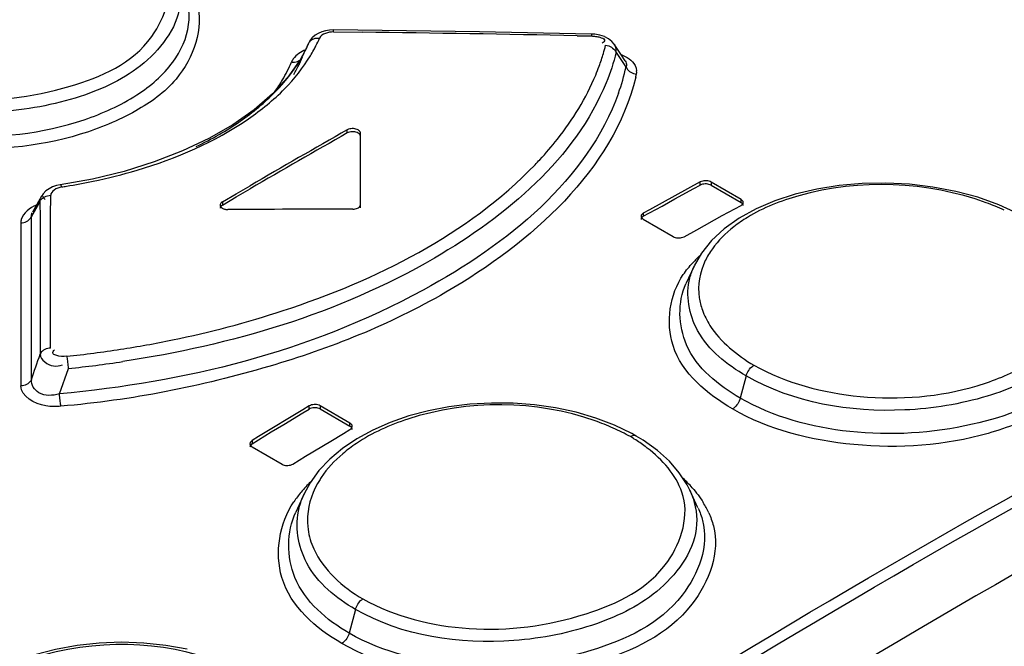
# Model space of a CAD drawing. Header units: inches. Extents: x 0 to 117, y 0 to 83.
# Tile 26 of 57: x 102.751 to 103.255, y 23.231 to 23.553. Entities that reach past the tile are written whole.
import ezdxf

# ---------------------------------------------------------------- set-up
doc = ezdxf.new("R2010")
doc.units = ezdxf.units.IN
doc.header["$LTSCALE"] = 6.4311023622
doc.header["$MEASUREMENT"] = 0
doc.layers.get('0').update_dxf_attribs({"linetype": 'CONTINUOUS'})

msp = doc.modelspace()

# ---------------------------------------------------------------- linework, layer by layer
at = {"color": 7, "linetype": 'CONTINUOUS'}
for p, q in [((102.8991825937, 23.5411399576), (102.9007507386, 23.5433608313)), ((102.9862163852, 23.5462093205), (102.911498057, 23.5472324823)), ((102.9115109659, 23.5461930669), (102.9114981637, 23.5472324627)), ((102.9115109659, 23.5461930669), (102.9261992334, 23.5460289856)), ((103.0436504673, 23.5451420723), (102.9862163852, 23.5462093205)), ((103.0363071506, 23.5442905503), (103.0436762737, 23.5441421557)), ((103.0454022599, 23.5450278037), (103.0436507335, 23.5451420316)), ((103.0523792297, 23.5427053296), (103.0505425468, 23.5436810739)), ((102.8980017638, 23.5386285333), (102.8944308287, 23.5319402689)), ((102.8980017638, 23.5386285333), (102.8980252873, 23.5386795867)), ((102.8980252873, 23.5386795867), (102.8988628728, 23.5405769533)), ((102.8989571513, 23.5407870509), (102.8988629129, 23.5405768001)), ((102.8996682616, 23.5420342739), (102.8989608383, 23.5407948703)), ((103.0587393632, 23.5347469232), (103.0552700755, 23.5398991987)), ((102.8953894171, 23.5332836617), (102.8938741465, 23.5296990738)), ((103.0562920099, 23.5356900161), (103.0563111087, 23.5372700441)), ((103.0562920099, 23.5356900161), (103.0608331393, 23.5290295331)), ((103.06097312, 23.5314001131), (103.0587393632, 23.5347469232)), ((102.8944308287, 23.5319402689), (102.8881022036, 23.5230206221)), ((102.8938741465, 23.5296990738), (102.8938015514, 23.5295413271)), ((103.0616038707, 23.529106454), (103.0614012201, 23.5282476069)), ((103.0659933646, 23.5290387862), (103.0665491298, 23.5276717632)), ((102.8881022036, 23.5230206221), (102.8801687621, 23.5144243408)), ((103.0665491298, 23.5276717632), (103.0668222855, 23.5262080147)), ((102.8801687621, 23.5144243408), (102.8707019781, 23.5062553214)), ((102.8707019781, 23.5062553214), (102.8597947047, 23.4986051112)), ((102.8597947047, 23.4986051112), (102.8475510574, 23.4915486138)), ((102.9184990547, 23.4944069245), (102.9184990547, 23.4960142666)), ((102.9252202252, 23.455983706), (102.9252199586, 23.4943878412)), ((102.7878509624, 23.4707652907), (102.7713741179, 23.467796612)), ((102.861584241, 23.463214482), (102.868698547, 23.4673667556)), ((103.0994515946, 23.4692983), (103.0799651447, 23.4585103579)), ((103.0962018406, 23.46596727), (103.0994515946, 23.4676903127)), ((103.0994515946, 23.4676903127), (103.0994515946, 23.4692983)), ((103.1050193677, 23.4692023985), (103.1050193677, 23.4675943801)), ((103.1203308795, 23.4603624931), (103.1050193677, 23.4692023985)), ((103.1050193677, 23.4675943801), (103.1203308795, 23.4587544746)), ((102.7626710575, 23.4632877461), (102.7617392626, 23.4618986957)), ((102.7664723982, 23.4590621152), (102.7664732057, 23.4624559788)), ((102.854469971, 23.4590472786), (102.861584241, 23.463214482)), ((102.8615842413, 23.4616071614), (102.8686985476, 23.465759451)), ((103.0864609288, 23.4606709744), (103.0962018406, 23.46596727)), ((102.7565866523, 23.4514600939), (102.7605082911, 23.4584444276)), ((102.7617780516, 23.4619699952), (102.7571405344, 23.4537231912)), ((102.7605082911, 23.4584444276), (102.7610028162, 23.4593245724)), ((102.761001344, 23.459312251), (102.7610071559, 23.4506711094)), ((102.7617780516, 23.4619699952), (102.7617300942, 23.4618829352)), ((102.762518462, 23.4619573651), (102.7630394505, 23.4610362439)), ((102.7630394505, 23.4610362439), (102.7636311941, 23.4603477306)), ((102.7664714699, 23.4551505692), (102.7664723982, 23.4590621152)), ((102.854469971, 23.4574399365), (102.8615842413, 23.4616071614)), ((102.854469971, 23.4590472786), (102.854469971, 23.4574399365)), ((103.0799651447, 23.4585103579), (103.0734710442, 23.455039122)), ((103.0799651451, 23.4569025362), (103.0864609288, 23.4606709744)), ((103.1170810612, 23.4555208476), (103.12033081, 23.4572439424)), ((103.1203308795, 23.4587544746), (103.1203308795, 23.4603624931)), ((103.2524647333, 23.4575806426), (103.2416792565, 23.4614126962)), ((103.2625462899, 23.452963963), (103.2524647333, 23.4575806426)), ((102.7664556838, 23.384089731), (102.7664711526, 23.4538104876)), ((102.7664711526, 23.4538104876), (102.7664714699, 23.4551505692)), ((103.0702209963, 23.4516831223), (103.0767180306, 23.4551427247)), ((103.0734710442, 23.455039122), (103.0702209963, 23.4532907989)), ((103.0702209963, 23.4532907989), (103.0702209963, 23.4516831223)), ((103.0767180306, 23.4551427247), (103.0799651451, 23.4569025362)), ((103.1105879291, 23.4520814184), (103.1170810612, 23.4555208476)), ((103.1280132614, 23.4554788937), (103.1193202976, 23.4506546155)), ((102.7511204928, 23.4483190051), (102.7511268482, 23.4391033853)), ((102.7565680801, 23.3678543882), (102.7565857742, 23.4475107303)), ((102.7565857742, 23.4475107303), (102.7565866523, 23.4514600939)), ((102.7610071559, 23.4506711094), (102.7610129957, 23.4420142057)), ((103.0702209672, 23.4501457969), (103.0855324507, 23.4413059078)), ((103.0975972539, 23.444696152), (103.1105879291, 23.4520814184)), ((103.1193202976, 23.4506546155), (103.1117013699, 23.4452267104)), ((103.0911002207, 23.4412364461), (103.0975972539, 23.444696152)), ((102.7511268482, 23.4391033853), (102.7511778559, 23.364748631)), ((102.7610129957, 23.4420142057), (102.7610546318, 23.3809749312)), ((103.1000696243, 23.4328020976), (103.0963557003, 23.4263107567)), ((103.0962506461, 23.4260851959), (103.0921089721, 23.4171061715)), ((102.7709649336, 23.360565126), (102.7755362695, 23.3736907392)), ((103.1229854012, 23.3698154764), (103.1199458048, 23.3584172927)), ((102.8957626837, 23.3524397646), (102.8730318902, 23.3387287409)), ((102.8990127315, 23.3544442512), (102.8957626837, 23.3524397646)), ((102.8957626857, 23.3508320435), (102.8990127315, 23.3528365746)), ((102.8990127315, 23.3528365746), (102.8990127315, 23.3544442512)), ((102.9045805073, 23.3545137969), (102.9045805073, 23.3529061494)), ((102.9198919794, 23.3456739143), (102.9045805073, 23.3545137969)), ((102.9045805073, 23.3529061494), (102.9198919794, 23.3440662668)), ((102.8860206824, 23.3449174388), (102.8957626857, 23.3508320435)), ((103.0458508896, 23.3482425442), (103.0357785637, 23.3511904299)), ((103.0553940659, 23.3446154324), (103.0458508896, 23.3482425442)), ((102.869782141, 23.3350913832), (102.8795250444, 23.3411790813)), ((102.8795250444, 23.3411790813), (102.8860206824, 23.3449174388)), ((102.9166419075, 23.3403854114), (102.9198919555, 23.3423898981)), ((102.9198919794, 23.3440662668), (102.9198919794, 23.3456739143)), ((102.9316429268, 23.3420934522), (102.92346505, 23.3376177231)), ((103.0642764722, 23.3403190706), (103.0553940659, 23.3446154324)), ((102.8730318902, 23.3387287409), (102.869782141, 23.336699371)), ((102.869782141, 23.336699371), (102.869782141, 23.3350913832)), ((102.8971574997, 23.3287306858), (102.9101478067, 23.3363579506)), ((102.9101478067, 23.3363579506), (102.9166419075, 23.3403854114)), ((102.92346505, 23.3376177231), (102.9160775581, 23.3326309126)), ((103.0665966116, 23.3390202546), (103.0642764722, 23.3403190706)), ((103.0701344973, 23.3368751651), (103.0665941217, 23.3390217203)), ((103.0774346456, 23.3316611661), (103.0701344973, 23.3368751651)), ((102.8697820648, 23.3333888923), (102.8850935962, 23.3245489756)), ((102.9160775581, 23.3326309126), (102.909560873, 23.3271701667)), ((103.0836043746, 23.3260863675), (103.0774346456, 23.3316611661)), ((102.8906613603, 23.324645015), (102.8939111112, 23.3266743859)), ((102.8939111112, 23.3266743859), (102.8971574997, 23.3287306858)), ((102.909560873, 23.3271701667), (102.9040017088, 23.3212766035)), ((103.0886759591, 23.3202082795), (103.0836043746, 23.3260863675)), ((102.9040017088, 23.3212766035), (102.8994625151, 23.3150173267)), ((103.0926958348, 23.3139994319), (103.0886759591, 23.3202082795)), ((102.8994625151, 23.3150173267), (102.89638613, 23.3093381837)), ((103.0941052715, 23.3111992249), (103.0926958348, 23.3139994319)), ((103.098235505, 23.3022453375), (103.0940981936, 23.3112141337)), ((102.89638613, 23.3093381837), (102.8920965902, 23.30003674)), ((102.9227015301, 23.2501229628), (102.9194528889, 23.2379408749))]:
    msp.add_line(p, q, dxfattribs=at)
for points in [[(102.899602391, 23.5416538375), (102.9001122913, 23.5421023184), (102.9006878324, 23.542467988), (102.9013169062, 23.5427503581), (102.9020105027, 23.542954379), (102.9027619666, 23.5430721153), (102.9035397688, 23.5430958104), (102.9043209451, 23.5430269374)], [(102.9053907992, 23.546257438), (102.9036354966, 23.5454885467), (102.9020788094, 23.5445182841), (102.9007507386, 23.5433608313)], [(102.9114981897, 23.5472323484), (102.9093378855, 23.5471350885), (102.9073014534, 23.5468086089), (102.9053907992, 23.546257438)], [(103.0436545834, 23.5451342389), (103.0436637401, 23.5450410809), (103.0436705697, 23.5448401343), (103.0436747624, 23.5445369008), (103.043676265, 23.5441421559)], [(103.0503166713, 23.5438010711), (103.0479542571, 23.5445867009), (103.0454022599, 23.5450278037)], [(103.0509349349, 23.5393521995), (103.05171198, 23.5392344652), (103.0524816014, 23.5390280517), (103.053222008, 23.5387368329), (103.0539039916, 23.5383746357), (103.0545209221, 23.5379507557), (103.0550821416, 23.5374599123), (103.0555766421, 23.5369060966)], [(103.0552633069, 23.5399076), (103.0540981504, 23.5413101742), (103.0523792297, 23.5427053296)], [(103.0555766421, 23.5369060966), (103.0559827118, 23.5363104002), (103.0562917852, 23.5356899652)], [(102.8899139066, 23.5307720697), (102.8906984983, 23.5307128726), (102.8914794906, 23.5307460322), (102.8922338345, 23.5308727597), (102.8929299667, 23.5310849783), (102.8935611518, 23.5313746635), (102.8941382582, 23.5317467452), (102.8944981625, 23.5320663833)], [(103.0614002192, 23.5282471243), (103.0617112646, 23.5276276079), (103.0621194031, 23.5270352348), (103.062615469, 23.5264870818), (103.0631769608, 23.5260042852), (103.0637925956, 23.5255899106), (103.06447239, 23.5252371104), (103.0652102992, 23.5249544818), (103.0659772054, 23.5247558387), (103.0667517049, 23.5246448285)], [(102.9240668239, 23.4959868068), (102.9235265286, 23.4962420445), (102.922956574, 23.4964364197), (102.9223569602, 23.4965699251), (102.9217142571, 23.4966454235), (102.9210418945, 23.4966600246), (102.920380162, 23.4966050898), (102.9197424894, 23.4964777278), (102.9191154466, 23.4962807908), (102.9184990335, 23.4960142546)], [(102.9240668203, 23.4943794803), (102.9235411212, 23.4946347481), (102.9229468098, 23.4948341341), (102.9223019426, 23.4949716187), (102.9216261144, 23.4950431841), (102.9209398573, 23.4950466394), (102.9202640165, 23.4949816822), (102.9196191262, 23.4948502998), (102.9190247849, 23.4946567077), (102.9184990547, 23.4944069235)], [(102.9252199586, 23.4927804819), (102.9252049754, 23.492976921), (102.925160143, 23.4931720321), (102.9250858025, 23.493364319), (102.9249825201, 23.4935522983), (102.9248510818, 23.4937345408), (102.9246924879, 23.493909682), (102.9245079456, 23.4940763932), (102.9242988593, 23.4942333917), (102.9240668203, 23.4943794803)], [(102.9252199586, 23.4943878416), (102.9252040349, 23.49458673), (102.9251593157, 23.4947813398), (102.925085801, 23.4949716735), (102.9249824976, 23.4951591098), (102.9248503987, 23.4953422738), (102.924692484, 23.4955170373), (102.9245097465, 23.4956820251), (102.9243011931, 23.4958386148), (102.9240668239, 23.4959868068)], [(102.8475510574, 23.4915486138), (102.834104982, 23.4851704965), (102.8195931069, 23.4795479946)], [(102.8195931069, 23.4795479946), (102.804127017, 23.4747279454), (102.7878509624, 23.4707652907)], [(102.7713727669, 23.4677961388), (102.7695113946, 23.467417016), (102.767490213, 23.4667481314), (102.7656449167, 23.4658309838)], [(102.7721853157, 23.46673899), (102.7719951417, 23.4671515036), (102.7718085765, 23.4674705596), (102.771631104, 23.46768453), (102.7714702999, 23.467787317), (102.7713741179, 23.467796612)], [(103.1050192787, 23.4692024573), (103.1044788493, 23.4694588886), (103.1039087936, 23.4696561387), (103.1033091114, 23.4697942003), (103.1026663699, 23.4698760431), (103.1019940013, 23.4698986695), (103.1013323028, 23.4698531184), (103.1006947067, 23.4697363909), (103.1000677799, 23.4695514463), (103.0994515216, 23.4692982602)], [(103.1050194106, 23.4675943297), (103.1044938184, 23.4678508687), (103.1038996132, 23.4680533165), (103.103254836, 23.4681956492), (103.1025790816, 23.468274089), (103.1018928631, 23.4682861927), (103.1012169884, 23.4682309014), (103.1005719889, 23.4681099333), (103.0999774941, 23.4679277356), (103.0994515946, 23.4676903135)], [(103.2416792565, 23.4614126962), (103.2303598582, 23.4644578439), (103.2186113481, 23.466704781), (103.2066026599, 23.4681383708), (103.1945071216, 23.4687541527), (103.1824511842, 23.4685429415), (103.1706025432, 23.4675082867), (103.1591162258, 23.4656757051), (103.1480946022, 23.4630548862), (103.1376636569, 23.4596417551), (103.1280132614, 23.4554788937)], [(102.761001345, 23.4593122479), (102.761315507, 23.459888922), (102.7617272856, 23.4604346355), (102.7622281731, 23.4609333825), (102.7627949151, 23.4613650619), (102.7634176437, 23.461728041), (102.764111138, 23.4620292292), (102.7648712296, 23.4622587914), (102.765666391, 23.4624023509), (102.7664732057, 23.4624559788)], [(102.7656449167, 23.4658309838), (102.7640051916, 23.46465539), (102.7626710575, 23.4632877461)], [(102.8544699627, 23.4590472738), (102.8540287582, 23.4587306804), (102.8536941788, 23.4583972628), (102.8534662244, 23.4580470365), (102.8533399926, 23.4576721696), (102.8533142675, 23.4574247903)], [(102.8533142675, 23.4574247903), (102.8533203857, 23.4572805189), (102.8534221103, 23.4568956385), (102.8536500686, 23.4565253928), (102.8539993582, 23.4561619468), (102.8544699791, 23.4558053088)], [(102.854469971, 23.4574399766), (102.8540288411, 23.457131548), (102.8536857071, 23.4567838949), (102.8534509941, 23.4564074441), (102.8533318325, 23.4560134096), (102.8533168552, 23.4558135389)], [(102.9212832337, 23.4553179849), (102.9219771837, 23.4553587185), (102.9226167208, 23.4554550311), (102.9232018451, 23.4556069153), (102.9237455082, 23.4558178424), (102.9242347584, 23.4560843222), (102.9246307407, 23.4563959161), (102.9249205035, 23.4567491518), (102.9251169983, 23.4571475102), (102.9252202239, 23.4575909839)], [(103.1203307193, 23.4572438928), (103.1207719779, 23.4575389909), (103.1211066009, 23.4578524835), (103.1213345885, 23.4581843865), (103.1214608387, 23.4585421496), (103.1214865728, 23.4587797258)], [(103.1211978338, 23.4579852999), (103.1211150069, 23.4581142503), (103.1207718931, 23.4584529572), (103.1203308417, 23.4587544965)], [(103.1214865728, 23.4587797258), (103.1214804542, 23.4589183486), (103.1213787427, 23.4592906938), (103.1211508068, 23.4596517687), (103.1208015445, 23.4600090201), (103.1203309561, 23.4603624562)], [(103.1214839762, 23.4571757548), (103.1214689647, 23.4573682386), (103.1213497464, 23.4577487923)], [(102.8544699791, 23.4558053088), (102.8547268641, 23.4556701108), (102.8549986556, 23.4555500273), (102.8552853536, 23.4554450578), (102.8555893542, 23.4553546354), (102.8559082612, 23.4552793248), (102.8562348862, 23.4552208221), (102.8565668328, 23.4551796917), (102.8569064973, 23.4551553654), (102.8572538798, 23.455147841)], [(103.070221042, 23.4532908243), (103.0697798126, 23.4529913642), (103.0694452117, 23.4526737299), (103.0692172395, 23.4523379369), (103.0690909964, 23.4519764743), (103.069065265, 23.4517368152)], [(102.7511205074, 23.4483190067), (102.7519079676, 23.4483711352), (102.7526893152, 23.4485098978), (102.7534423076, 23.4487333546), (102.7541365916, 23.4490299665), (102.7547657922, 23.449391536), (102.7553404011, 23.4498240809), (102.7558487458, 23.4503254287), (102.7562673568, 23.4508762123), (102.7565866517, 23.451460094)], [(103.069065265, 23.4517368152), (103.0690713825, 23.4515968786), (103.0691730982, 23.4512217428), (103.069401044, 23.4508586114), (103.06975032, 23.4504999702), (103.0702209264, 23.4501458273)], [(103.0692019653, 23.4506990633), (103.069082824, 23.4503186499), (103.0690678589, 23.450125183)], [(103.0702209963, 23.4516831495), (103.0697798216, 23.4513923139), (103.0694366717, 23.4510608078), (103.0693540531, 23.4509334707)], [(103.1117013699, 23.4452267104), (103.1052505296, 23.4392454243), (103.1000696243, 23.4328020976)], [(103.085532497, 23.4413058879), (103.0860728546, 23.4410499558), (103.0866428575, 23.4408539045), (103.0872425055, 23.4407177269), (103.0878852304, 23.4406384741), (103.0885575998, 23.4406190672), (103.0892193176, 23.4406683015), (103.0898569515, 23.440789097), (103.090483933, 23.4409784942), (103.0911002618, 23.4412364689)], [(102.7664556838, 23.3840897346), (102.7656980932, 23.3840350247), (102.7649401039, 23.3838990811), (102.7642021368, 23.3836814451), (102.763511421, 23.3833894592), (102.7628782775, 23.3830292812), (102.7623007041, 23.382598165), (102.7617921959, 23.3821004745), (102.7613737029, 23.3815539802), (102.7610546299, 23.3809749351)], [(102.7756436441, 23.3736585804), (102.7755805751, 23.3744247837), (102.7755052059, 23.3752140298), (102.7754193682, 23.3760048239), (102.7753268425, 23.3767648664), (102.7752292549, 23.3774854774), (102.7751250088, 23.3781784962), (102.7750152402, 23.378832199), (102.7749043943, 23.3794180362), (102.7747955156, 23.3799214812)], [(103.1229854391, 23.3698154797), (103.1232078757, 23.3705266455), (103.1235020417, 23.371252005), (103.1238634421, 23.3719716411), (103.1242786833, 23.372657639), (103.1247395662, 23.3732988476), (103.1252490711, 23.3738975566), (103.1257997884, 23.3744397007), (103.1263702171, 23.3749020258), (103.1269431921, 23.375273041)], [(102.7565680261, 23.3678544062), (102.7562524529, 23.3672819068), (102.7558397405, 23.3667416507), (102.7553391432, 23.3662492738), (102.7547732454, 23.3658233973), (102.7541532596, 23.3654661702), (102.7534691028, 23.3651717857), (102.7527269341, 23.3649481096), (102.7519560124, 23.3648063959), (102.7511778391, 23.3647487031)], [(102.7717340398, 23.3543026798), (102.7716403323, 23.354791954), (102.7715435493, 23.3553642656), (102.7714461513, 23.3560083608), (102.7713517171, 23.3567010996), (102.7712617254, 23.3574302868), (102.7711758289, 23.3581998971), (102.7710958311, 23.3589977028), (102.7710249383, 23.3597935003), (102.7709648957, 23.3605652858)], [(103.1199459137, 23.358417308), (103.1197202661, 23.3576972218), (103.1194235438, 23.3569681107), (103.1190619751, 23.356250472), (103.1186527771, 23.3555753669), (103.1182032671, 23.3549487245), (103.1177024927, 23.354357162), (103.1171536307, 23.3538130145), (103.1165801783, 23.3533447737), (103.1159995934, 23.3529663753)], [(102.9045804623, 23.3545138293), (102.9040175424, 23.3547743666), (102.9034267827, 23.354967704), (102.9028081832, 23.3550938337), (102.9021431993, 23.3551525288), (102.9014503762, 23.3551439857), (102.9007853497, 23.355068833), (102.900166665, 23.354927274), (102.8995757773, 23.354719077), (102.8990126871, 23.3544442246)], [(102.9045805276, 23.352906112), (102.9040548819, 23.3531595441), (102.9034606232, 23.3533546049), (102.9028158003, 23.3534852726), (102.902140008, 23.3535471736), (102.901453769, 23.3535384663), (102.9007779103, 23.3534598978), (102.9001329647, 23.3533137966), (102.8995385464, 23.3531040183), (102.8990127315, 23.3528365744)], [(103.0357785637, 23.3511904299), (103.025272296, 23.3534489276), (103.014449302, 23.3549944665), (103.0034485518, 23.3558232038), (102.9923918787, 23.3559322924), (102.9814039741, 23.3553185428), (102.9706126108, 23.3539920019), (102.9601323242, 23.3519834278), (102.9500719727, 23.3493153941), (102.9405400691, 23.3460076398), (102.9316429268, 23.3420934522)], [(102.9198919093, 23.3423898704), (102.9203331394, 23.3427141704), (102.9206677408, 23.3430545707), (102.9208957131, 23.3434110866), (102.921021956, 23.3437917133), (102.921047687, 23.3440425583)], [(102.9210450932, 23.3424388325), (102.9210300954, 23.3426412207), (102.9209108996, 23.3430383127), (102.9206761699, 23.3434154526), (102.9203330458, 23.3437615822), (102.9198919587, 23.3440662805)], [(102.921047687, 23.3440425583), (102.9210415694, 23.3441884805), (102.9209398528, 23.3445774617), (102.920711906, 23.3449506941), (102.9203626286, 23.3453161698), (102.9198920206, 23.345673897)], [(102.8697822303, 23.3366994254), (102.8693409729, 23.3363708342), (102.8690063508, 23.3360263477), (102.8687783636, 23.3356659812), (102.8686521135, 23.3352816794), (102.8686263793, 23.335028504)], [(103.0665941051, 23.3390216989), (103.0662748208, 23.339169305), (103.0658139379, 23.3392783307), (103.065304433, 23.3392887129), (103.0647537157, 23.3391949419), (103.064183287, 23.3389985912), (103.063610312, 23.3387079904)], [(102.8686263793, 23.335028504), (102.8686324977, 23.3348815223), (102.8687342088, 23.334489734), (102.8689621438, 23.3341144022), (102.8693114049, 23.3337474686), (102.8697819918, 23.3333889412)], [(102.869782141, 23.3350914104), (102.8693409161, 23.3347704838), (102.8689977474, 23.3344113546), (102.8687630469, 23.3340244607), (102.8686439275, 23.3336207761), (102.8686289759, 23.333416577)], [(102.8850936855, 23.3245489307), (102.8856341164, 23.3242959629), (102.8862041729, 23.3241069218), (102.8868038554, 23.3239818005), (102.8874465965, 23.3239179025), (102.8881189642, 23.3239178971), (102.8887806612, 23.3239898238), (102.8894182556, 23.3241363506), (102.8900451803, 23.3243547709), (102.890661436, 23.3246450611)], [(102.9227015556, 23.2501229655), (102.922914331, 23.2508070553), (102.9231931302, 23.2515037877), (102.9235338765, 23.2521955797), (102.9239248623, 23.2528577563), (102.9243590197, 23.2534805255), (102.9248390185, 23.2540661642), (102.9253585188, 23.2546023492), (102.9258988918, 23.255068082), (102.9264451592, 23.2554525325)], [(102.9194529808, 23.2379408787), (102.919240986, 23.2372590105), (102.9189632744, 23.2365642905), (102.9186238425, 23.2358742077), (102.9182342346, 23.2352132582), (102.9178015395, 23.2345913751), (102.9173232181, 23.2340064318), (102.9168054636, 23.233470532), (102.9162665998, 23.2330044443), (102.915721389, 23.2326189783)], [(102.8364937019, 23.2296707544), (102.8255415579, 23.2316729), (102.8142751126, 23.2328621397), (102.802846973, 23.233240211), (102.7913976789, 23.2328058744), (102.7800685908, 23.2315640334), (102.7689980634, 23.2295386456), (102.7583098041, 23.2267717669), (102.7481256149, 23.2232897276), (102.738564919, 23.2191269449), (102.7297382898, 23.2143364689)]]:
    msp.add_lwpolyline(points, dxfattribs=at)
for centre, radius, start, end in [((102.8345388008, 23.5736692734), 0.0762135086, 332.9853499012, 336.2930540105), ((102.7679093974, 10.0325250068), 13.5144310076, 88.8620261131, 89.3288990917), ((102.8368534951, 23.5668558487), 0.0673487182, 334.1846276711, 335.2209688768), ((102.6057321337, 23.6754844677), 0.322667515, 334.8087314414, 335.2856883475), ((102.8321342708, 23.5748812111), 0.0789061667, 331.3127156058, 332.9944103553), ((102.9455094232, 23.5664186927), 0.1088445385, 343.3268222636, 345.6011103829), ((103.0481864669, 23.5365538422), 0.0081483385, 5.5235474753, 24.5851956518), ((102.8305374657, 23.5701944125), 0.0744949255, 329.1208255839, 330.3684088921), ((102.8338601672, 23.5683353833), 0.0706876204, 330.3466017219, 334.1616343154), ((102.8299843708, 23.5760646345), 0.0813602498, 328.8196961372, 331.3083864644), ((102.9414436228, 23.5676544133), 0.1130939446, 339.8165028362, 343.318088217), ((102.8112269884, 23.5645547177), 0.0856323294, 329.875937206, 336.764729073), ((102.898994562, 23.5267339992), 0.0099380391, 145.3979416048, 156.0255888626), ((102.8319096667, 23.5582858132), 0.068237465, 330.2916233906, 335.0875508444), ((102.9367952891, 23.5693471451), 0.118040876, 337.474701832, 339.8237931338), ((102.9537716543, 23.5521697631), 0.1102560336, 340.2161503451, 347.4689222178), ((102.9994798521, 23.4896895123), 0.0728825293, 31.8575263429, 32.6681866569), ((102.9576900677, 23.5493605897), 0.1118271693, 346.3575579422, 347.2311195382), ((103.0604265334, 23.5257135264), 0.0064148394, 350.4085930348, 4.4210347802), ((102.8138103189, 23.5631049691), 0.0826703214, 324.9106894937, 329.8464405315), ((102.7874547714, 23.6106160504), 0.1339228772, 304.6232771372, 309.799671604), ((102.7759721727, 23.6271931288), 0.1540884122, 299.9043822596, 304.6345667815), ((102.7645329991, 23.6471069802), 0.1770539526, 295.5914048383, 299.9005038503), ((105.4854412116, 18.9760611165), 5.1979965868, 119.5928252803, 120.2261063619), ((105.4845119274, 18.9760633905), 5.196138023, 119.5926799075, 120.2261872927), ((102.8782793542, 23.6094322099), 0.1893866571, 316.0985622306, 317.1824213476), ((102.7242789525, 23.7763604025), 0.3133047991, 279.2269839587, 281.7757859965), ((102.7224890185, 23.7869208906), 0.3240156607, 278.8226343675, 279.2399705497), ((103.2002700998, 23.33328266), 0.1334146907, 65.6542944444, 69.9655063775), ((102.7595565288, 23.4478801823), 0.0084474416, 165.0477872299, 177.0222920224), ((103.1407816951, 23.3861159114), 0.0615127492, 135.4312505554, 137.3166977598), ((103.1435844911, 23.3833422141), 0.0654559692, 132.8167912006, 135.4232818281), ((102.7172965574, 23.9319843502), 0.5550311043, 278.8039946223, 281.5989656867), ((102.7153270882, 23.9443207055), 0.5675235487, 276.0148275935, 278.8098629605), ((97.3683333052, 25.219283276), 5.6974398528, 341.0370204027, 341.1764263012), ((102.7186247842, 23.9327315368), 0.5619730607, 275.8233599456, 278.6884862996), ((103.003799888, 23.2287740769), 0.1251799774, 65.9665505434, 70.5449531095), ((103.007647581, 23.2373327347), 0.115796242, 61.0997505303, 65.9806248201), ((103.0147241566, 23.2566505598), 0.0955158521, 57.7977220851, 59.2154051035), ((103.0192894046, 23.2637659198), 0.087062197, 53.4034338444, 57.844538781), ((103.0237777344, 23.2699333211), 0.0794348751, 52.3554265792, 53.3504972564), ((102.9462625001, 23.2904009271), 0.0493674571, 146.3374397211, 147.7169730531), ((103.0447582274, 23.2680360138), 0.0673130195, 41.3633084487, 46.9427406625), ((102.9461259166, 23.2673692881), 0.0668337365, 136.9941280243, 140.10564507), ((102.9499115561, 23.2638447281), 0.0720061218, 134.2496351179, 136.9978121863), ((102.9414427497, 23.2712378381), 0.060759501, 140.0720740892, 145.9027574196), ((103.0600582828, 23.2796662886), 0.0480415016, 24.6039701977, 31.6328927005), ((102.9321804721, 23.2958084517), 0.034104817, 176.623677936, 187.9398276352)]:
    msp.add_arc(centre, radius, start, end, dxfattribs=at)
msp.add_ellipse((102.9252202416, 18.9412495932), major_axis=(7.818540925, 2.81904e-05), ratio=0.577354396, start_param=1.5712977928, end_param=1.5794873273, dxfattribs=at)
for points, knots in [([(102.6620017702, 23.5273961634), (102.6785232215, 23.5182682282), (102.7177799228, 23.5080926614), (102.7729783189, 23.5144582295), (102.8197293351, 23.5350551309), (102.8295894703, 23.5673043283), (102.8256045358, 23.5783662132)], [0, 0, 0, 0, 0.2813744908, 0.581150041, 0.8247269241, 1, 1, 1, 1]), ([(102.6550088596, 23.5102174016), (102.673453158, 23.4996303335), (102.7177147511, 23.489127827), (102.7723306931, 23.4950831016), (102.8099285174, 23.5119414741), (102.8295314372, 23.5285492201), (102.8392761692, 23.549343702), (102.8367557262, 23.5636346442), (102.8339906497, 23.5696781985)], [0, 0, 0, 0, 0.280941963, 0.5791775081, 0.7102637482, 0.8204265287, 0.9122032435, 1, 1, 1, 1]), ([(102.8415372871, 23.5611597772), (102.8451794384, 23.5481441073), (102.8360690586, 23.5228749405), (102.8092849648, 23.5041079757), (102.7700929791, 23.4878633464), (102.7144475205, 23.4830985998), (102.6697662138, 23.4940949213), (102.6511698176, 23.5048293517)], [0, 0, 0, 0, 0.1754481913, 0.2894198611, 0.4230015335, 0.7212674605, 1, 1, 1, 1]), ([(102.8329995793, 23.5621968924), (102.8322769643, 23.5499265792), (102.8158595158, 23.5272692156), (102.7802181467, 23.5109347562), (102.7265659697, 23.5012063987), (102.6820887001, 23.5081835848), (102.6581510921, 23.5220010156)], [0, 0, 0, 0, 0.1845811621, 0.3697521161, 0.5849438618, 1, 1, 1, 1]), ([(103.0436762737, 23.5441421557), (103.044381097, 23.5441279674), (103.0458271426, 23.543982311), (103.0472512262, 23.543690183), (103.0479658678, 23.5434816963)], [0, 0, 0, 0, 0.4863853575, 1, 1, 1, 1]), ([(103.0479658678, 23.5434816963), (103.0488267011, 23.5432305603), (103.0512909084, 23.5426958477), (103.049756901, 23.5407633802), (103.0491235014, 23.5404367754)], [0, 0, 0, 0, 0.5571874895, 1, 1, 1, 1]), ([(103.0609434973, 23.5313808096), (103.0611741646, 23.5310227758), (103.0615277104, 23.5302915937), (103.0616301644, 23.5294793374), (103.0616038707, 23.529106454)], [0, 0, 0, 0, 0.5325718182, 1, 1, 1, 1]), ([(103.066362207, 23.5229848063), (103.0547979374, 23.4753358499), (102.9847539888, 23.4133228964), (102.8764121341, 23.3709885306), (102.8077977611, 23.3573222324), (102.7717340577, 23.3543026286)], [0, 0, 0, 0, 0.4155941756, 0.6932563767, 1, 1, 1, 1]), ([(103.0171985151, 23.4807124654), (103.0203313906, 23.4840939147), (103.0316679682, 23.4972671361), (103.040938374, 23.5123257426), (103.0458308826, 23.5241267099)], [0, 0, 0, 0, 0.2651580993, 1, 1, 1, 1]), ([(103.0512156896, 23.5202045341), (103.0353336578, 23.481359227), (102.9539071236, 23.4127776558), (102.8589408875, 23.3856775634), (102.8035176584, 23.3772075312)], [0, 0, 0, 0, 0.4280852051, 1, 1, 1, 1]), ([(103.0575199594, 23.5148511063), (103.0415109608, 23.4702119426), (102.9448258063, 23.3926671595), (102.8352880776, 23.3667268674), (102.7709649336, 23.360565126)], [0, 0, 0, 0, 0.4232663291, 1, 1, 1, 1]), ([(102.7706458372, 22.9985856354), (102.8418697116, 23.0489398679), (103.1193642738, 23.2362993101), (103.4138400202, 23.3992294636), (103.6398354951, 23.5004095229)], [0, 0, 0, 0, 0.2605028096, 1, 1, 1, 1]), ([(102.7882189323, 23.4696495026), (102.7958047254, 23.4712327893), (102.8236246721, 23.4781514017), (102.8505627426, 23.4897768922), (102.8678164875, 23.5016524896)], [0, 0, 0, 0, 0.2700567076, 1, 1, 1, 1]), ([(102.7737403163, 22.9939631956), (102.8449132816, 23.0442814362), (103.1222096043, 23.2315068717), (103.4164748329, 23.3943207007), (103.6423088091, 23.4954284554)], [0, 0, 0, 0, 0.2605027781, 1, 1, 1, 1]), ([(102.7993378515, 22.9169677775), (102.8795600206, 22.9750418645), (103.1911157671, 23.1893921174), (103.5244802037, 23.3732050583), (103.7808692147, 23.4836517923)], [0, 0, 0, 0, 0.2618605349, 1, 1, 1, 1]), ([(102.8288912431, 23.388287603), (102.8480632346, 23.3922256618), (102.9147755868, 23.4097781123), (102.9802582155, 23.44227538), (103.0147388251, 23.4781077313)], [0, 0, 0, 0, 0.2824271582, 1, 1, 1, 1]), ([(103.2459760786, 23.4586239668), (103.2158846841, 23.4696094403), (103.1707411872, 23.471478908), (103.1317610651, 23.4560942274), (103.1236299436, 23.4511468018)], [0, 0, 0, 0, 0.7709373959, 1, 1, 1, 1]), ([(102.7721853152, 23.4667390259), (102.7707785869, 23.466502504), (102.7684718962, 23.4656260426), (102.7664996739, 23.4635114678), (102.7664732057, 23.4624559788)], [0, 0, 0, 0, 0.5746593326, 1, 1, 1, 1]), ([(103.6316638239, 23.4601690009), (103.5610420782, 23.427675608), (103.2708005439, 23.2846370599), (102.9955696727, 23.1119259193), (102.7958129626, 22.9688045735)], [0, 0, 0, 0, 0.2403226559, 1, 1, 1, 1]), ([(102.756586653, 23.4514600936), (102.7565585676, 23.4518125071), (102.7566082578, 23.4525795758), (102.7568216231, 23.4533156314), (102.7569745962, 23.4536923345)], [0, 0, 0, 0, 0.4651052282, 1, 1, 1, 1]), ([(103.6993431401, 23.4406097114), (103.6238035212, 23.4061121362), (103.3123512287, 23.2531077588), (103.0176661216, 23.0669330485), (102.8039469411, 22.9122183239)], [0, 0, 0, 0, 0.2393987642, 1, 1, 1, 1]), ([(103.1056159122, 23.4350313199), (103.1049227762, 23.4340574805), (103.1036312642, 23.4320824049), (103.1025121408, 23.4300042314), (103.1020085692, 23.4289574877)], [0, 0, 0, 0, 0.5071597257, 1, 1, 1, 1]), ([(103.680494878, 23.425004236), (103.6069280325, 23.3908985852), (103.3039208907, 23.2402365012), (103.0168933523, 23.0582876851), (102.808554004, 22.9074674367)], [0, 0, 0, 0, 0.2397009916, 1, 1, 1, 1]), ([(103.0940969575, 23.4201106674), (103.0943659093, 23.4211259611), (103.0950004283, 23.4231521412), (103.0958066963, 23.4251160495), (103.0962533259, 23.4260882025)], [0, 0, 0, 0, 0.4953945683, 1, 1, 1, 1]), ([(103.1269431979, 23.3752730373), (103.1434924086, 23.366115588), (103.182343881, 23.3558691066), (103.2311177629, 23.3597365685), (103.2650931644, 23.373493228), (103.2879094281, 23.3895885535), (103.2944869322, 23.4117756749), (103.2905464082, 23.4225023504)], [0, 0, 0, 0, 0.2835736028, 0.5845513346, 0.7172822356, 0.8286679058, 1, 1, 1, 1]), ([(103.1159995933, 23.35296636), (103.1031328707, 23.3603961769), (103.0792034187, 23.3798164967), (103.0837679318, 23.4117451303), (103.090743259, 23.4218218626)], [0, 0, 0, 0, 0.5479909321, 1, 1, 1, 1]), ([(103.1199458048, 23.3584172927), (103.1087501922, 23.3649158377), (103.088717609, 23.3806848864), (103.0877394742, 23.4076272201), (103.092098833, 23.4171098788)], [0, 0, 0, 0, 0.5536378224, 1, 1, 1, 1]), ([(103.1229854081, 23.36981548), (103.1131459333, 23.3754954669), (103.0960027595, 23.388776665), (103.0917658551, 23.4113107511), (103.0940969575, 23.4201106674)], [0, 0, 0, 0, 0.5551631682, 1, 1, 1, 1]), ([(103.0989078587, 23.4099137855), (103.0990662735, 23.4088415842), (103.0994995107, 23.4066930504), (103.1001443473, 23.4045988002), (103.100518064, 23.4035603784)], [0, 0, 0, 0, 0.4954782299, 1, 1, 1, 1]), ([(103.100518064, 23.4035603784), (103.1015006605, 23.4008301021), (103.1074601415, 23.3890743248), (103.1182160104, 23.3804707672), (103.1269431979, 23.3752730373)], [0, 0, 0, 0, 0.2221917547, 1, 1, 1, 1]), ([(103.3062849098, 23.405662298), (103.3100736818, 23.3930661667), (103.301254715, 23.3680878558), (103.2745450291, 23.3501736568), (103.2352318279, 23.3347166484), (103.179496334, 23.3310036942), (103.1346015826, 23.3419703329), (103.1159995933, 23.35296636)], [0, 0, 0, 0, 0.1716382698, 0.2842603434, 0.417576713, 0.7180299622, 1, 1, 1, 1]), ([(103.2978289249, 23.4065744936), (103.2970984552, 23.3946061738), (103.2804381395, 23.3725675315), (103.2449097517, 23.3573068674), (103.1912169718, 23.3485703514), (103.1469656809, 23.3559742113), (103.1229854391, 23.3698154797)], [0, 0, 0, 0, 0.1812450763, 0.3655745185, 0.5814770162, 1, 1, 1, 1]), ([(103.3022422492, 23.4015301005), (103.3033831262, 23.389182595), (103.2853427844, 23.3592621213), (103.2359588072, 23.3415873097), (103.1774281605, 23.3377254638), (103.1368985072, 23.3486830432), (103.1199458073, 23.3584172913)], [0, 0, 0, 0, 0.1757456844, 0.425172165, 0.7229385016, 1, 1, 1, 1]), ([(102.7747955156, 23.3799214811), (102.7729014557, 23.3797263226), (102.7706571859, 23.379679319), (102.7668986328, 23.3812703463), (102.7679913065, 23.3827682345), (102.7685033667, 23.3831677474)], [0, 0, 0, 0, 0.5985403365, 0.7958411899, 1, 1, 1, 1]), ([(102.761054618, 23.3809749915), (102.761355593, 23.3779474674), (102.7664848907, 23.3741131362), (102.7710677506, 23.3750363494), (102.7725157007, 23.3755833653)], [0, 0, 0, 0, 0.6628021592, 1, 1, 1, 1]), ([(102.7709649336, 23.360565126), (102.767555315, 23.3597075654), (102.760630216, 23.3589500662), (102.7563713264, 23.365298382), (102.7565680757, 23.3678542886)], [0, 0, 0, 0, 0.578326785, 1, 1, 1, 1]), ([(102.7717340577, 23.3543026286), (102.769164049, 23.3540599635), (102.761524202, 23.3537629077), (102.7511793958, 23.3592721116), (102.7511778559, 23.364748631)], [0, 0, 0, 0, 0.3203589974, 1, 1, 1, 1]), ([(103.0454932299, 23.3468066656), (103.0153388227, 23.3574714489), (102.969643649, 23.3578271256), (102.9312957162, 23.3406442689), (102.9232309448, 23.3352515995)], [0, 0, 0, 0, 0.7672713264, 1, 1, 1, 1]), ([(102.9264451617, 23.2554525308), (102.9429466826, 23.246353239), (102.9823416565, 23.2364609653), (103.0377889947, 23.2438233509), (103.0843654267, 23.2660208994), (103.0940655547, 23.2987733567), (103.0900354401, 23.3101693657)], [0, 0, 0, 0, 0.2785729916, 0.5764396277, 0.8213074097, 1, 1, 1, 1]), ([(102.9157214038, 23.232618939), (102.9025443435, 23.2402276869), (102.8781422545, 23.2614284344), (102.8837774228, 23.2944184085), (102.8911285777, 23.3052995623)], [0, 0, 0, 0, 0.5367656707, 1, 1, 1, 1]), ([(102.9227015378, 23.250122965), (102.912763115, 23.2558598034), (102.8953629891, 23.2698616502), (102.8914994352, 23.2929214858), (102.893831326, 23.3021460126)], [0, 0, 0, 0, 0.5467040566, 1, 1, 1, 1]), ([(103.0983065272, 23.3020809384), (103.0987850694, 23.3010341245), (103.0996510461, 23.298920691), (103.1003358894, 23.2967414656), (103.1006267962, 23.295649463)], [0, 0, 0, 0, 0.5045859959, 1, 1, 1, 1]), ([(102.9194528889, 23.2379408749), (102.9079742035, 23.244608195), (102.8873494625, 23.2618151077), (102.8874076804, 23.2898702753), (102.8920808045, 23.3000314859)], [0, 0, 0, 0, 0.5427299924, 1, 1, 1, 1]), ([(103.1037379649, 23.2996680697), (103.1042367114, 23.2985754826), (103.1051395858, 23.2963698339), (103.1058543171, 23.2940958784), (103.1061581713, 23.2929564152)], [0, 0, 0, 0, 0.504570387, 1, 1, 1, 1]), ([(102.8984025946, 23.2910974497), (102.8988816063, 23.2876699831), (102.9034122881, 23.2726545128), (102.9161615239, 23.2615878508), (102.9264451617, 23.2554525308)], [0, 0, 0, 0, 0.2242081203, 1, 1, 1, 1]), ([(103.1061581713, 23.2929564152), (103.1097375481, 23.2795336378), (103.0961397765, 23.2430731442), (103.0427234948, 23.2186404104), (102.9792636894, 23.2110330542), (102.9342519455, 23.2219219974), (102.9157214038, 23.232618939)], [0, 0, 0, 0, 0.1794597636, 0.4267013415, 0.7235935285, 1, 1, 1, 1]), ([(103.1006267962, 23.295649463), (103.1040306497, 23.2828721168), (103.0910616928, 23.2481859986), (103.0403012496, 23.2248647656), (102.9799188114, 23.2174524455), (102.9371061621, 23.2278102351), (102.9194528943, 23.2379408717)], [0, 0, 0, 0, 0.1795207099, 0.426830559, 0.7236711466, 1, 1, 1, 1]), ([(103.0975479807, 23.2937790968), (103.0968423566, 23.2812061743), (103.0806658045, 23.2579348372), (103.0449386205, 23.2405208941), (102.9913293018, 23.2297833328), (102.946606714, 23.2363232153), (102.9227015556, 23.2501229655)], [0, 0, 0, 0, 0.1878257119, 0.3738157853, 0.588298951, 1, 1, 1, 1]), ([(102.8477677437, 23.224896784), (102.8174908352, 23.2352678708), (102.7711908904, 23.2340397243), (102.7334857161, 23.2150696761), (102.7254970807, 23.209231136)], [0, 0, 0, 0, 0.7638402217, 1, 1, 1, 1])]:
    msp.add_open_spline(points, degree=3, knots=knots, dxfattribs=at)
for points in [[(102.9115109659, 23.5461930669), (102.9088922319, 23.5461842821), (102.9054223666, 23.5454028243), (102.9043209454, 23.5430269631)], [(102.8863339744, 23.5170215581), (102.8913541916, 23.5221339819), (102.8958826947, 23.5278111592), (102.899591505, 23.5339417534)], [(102.8971419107, 23.5370520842), (102.8947027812, 23.5360891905), (102.8923013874, 23.5345374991), (102.8908144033, 23.5323775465)], [(103.0562917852, 23.5356899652), (103.0549875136, 23.530416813), (103.0532714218, 23.5252325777), (103.0512156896, 23.5202045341)], [(103.0588233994, 23.5346539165), (103.0616681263, 23.5335942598), (103.0645947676, 23.5317330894), (103.0659933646, 23.5290387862)], [(102.8815879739, 23.5154722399), (102.8864676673, 23.5204567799), (102.8908931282, 23.5259745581), (102.8944728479, 23.5319614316)], [(102.8678164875, 23.5016524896), (102.8744241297, 23.5062004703), (102.8807137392, 23.5112980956), (102.8863339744, 23.5170215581)], [(102.8731795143, 23.507724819), (102.8761047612, 23.5101677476), (102.8789218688, 23.5127488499), (102.8815879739, 23.5154722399)], [(102.7591475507, 23.4573577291), (102.7558422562, 23.4560651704), (102.7523135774, 23.453487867), (102.7513951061, 23.4500597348)], [(103.1236299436, 23.4511468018), (103.1211854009, 23.4496594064), (103.1188137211, 23.4480408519), (103.1165597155, 23.4462780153)], [(103.1165597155, 23.4462780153), (103.1124393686, 23.4430555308), (103.1086491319, 23.439292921), (103.1056159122, 23.4350313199)], [(103.090743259, 23.4218218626), (103.0922028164, 23.423930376), (103.0938246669, 23.4259328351), (103.0955629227, 23.4278182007)], [(103.1020085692, 23.4289574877), (103.0992203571, 23.423161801), (103.0979678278, 23.4162762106), (103.0989078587, 23.4099137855)], [(102.9232309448, 23.3352515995), (102.9207794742, 23.333612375), (102.9184085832, 23.3318421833), (102.9161617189, 23.3299321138)], [(103.0828975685, 23.3226435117), (103.0798145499, 23.3264541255), (103.0761745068, 23.3298371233), (103.0722934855, 23.332831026)], [(102.9161617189, 23.3299321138), (102.9119980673, 23.3263925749), (102.9082020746, 23.3223139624), (102.9051731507, 23.3177653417)], [(103.0900354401, 23.3101693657), (103.0884381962, 23.3146859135), (103.0859107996, 23.3189191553), (103.0828975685, 23.3226435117)], [(102.9045262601, 23.3167681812), (102.9009658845, 23.3111318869), (102.8985238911, 23.304472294), (102.8981348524, 23.2978170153)], [(103.0941032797, 23.3111991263), (103.0965844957, 23.3058251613), (103.0978796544, 23.2996889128), (103.0975479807, 23.2937790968)], [(103.095278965, 23.3125185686), (103.097376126, 23.3101305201), (103.0992984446, 23.3075708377), (103.1009620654, 23.3048628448)], [(102.893831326, 23.3021460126), (102.8944531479, 23.3046058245), (102.8953169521, 23.3070141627), (102.8963772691, 23.3093191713)]]:
    msp.add_open_spline(points, degree=3, dxfattribs=at)

doc.saveas('drawing.dxf')
